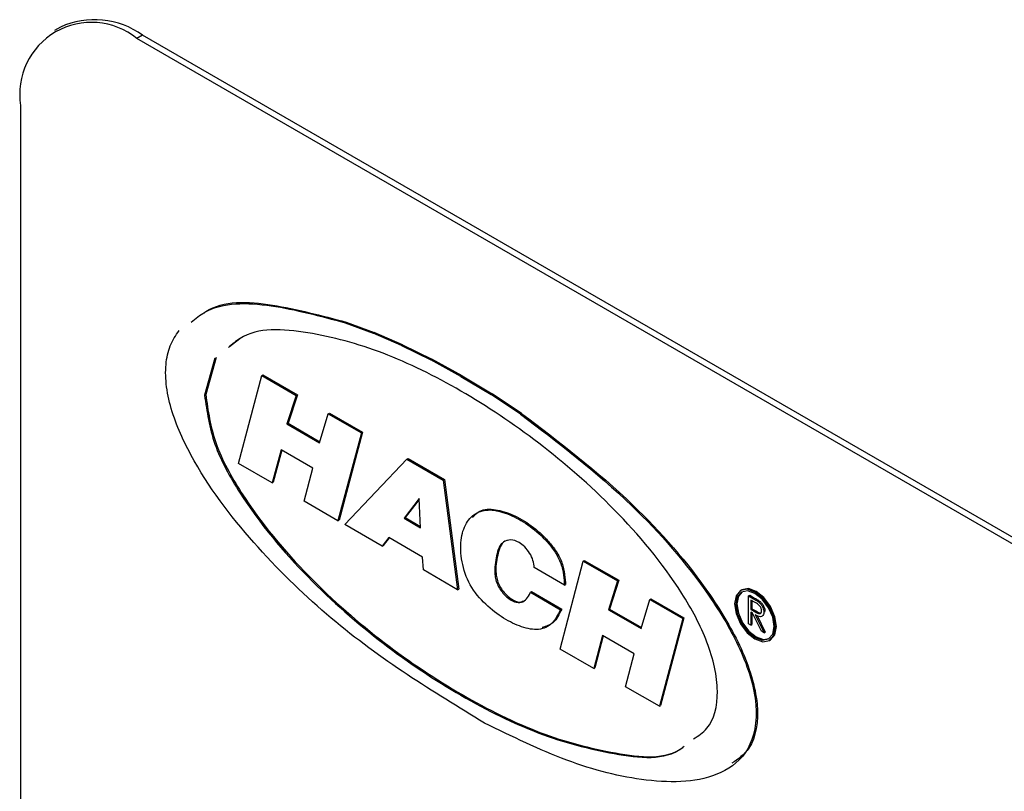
# Model space of a CAD drawing. Header units: inches. Extents: x 0.6 to 33.8, y 0 to 21.7.
# Tile 204 of 210: x 29.201 to 29.351, y 18.235 to 18.353. Entities that reach past the tile are written whole.
import ezdxf

# ---------------------------------------------------------------- set-up
doc = ezdxf.new("R2010")
doc.units = ezdxf.units.IN
doc.header["$MEASUREMENT"] = 0

msp = doc.modelspace()

# ---------------------------------------------------------------- linework, layer by layer
at = {"color": 7, "linetype": 'Continuous'}
for p, q in [((29.207219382, 18.3515246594), (29.2063354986, 18.3510144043)), ((29.2197183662, 18.3502869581), (29.2188344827, 18.3497767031)), ((29.6050915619, 18.1278157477), (29.2197183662, 18.3502869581)), ((29.6042076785, 18.1273054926), (29.2188344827, 18.3497767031)), ((29.2011568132, 18.3395682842), (29.2011568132, 18.0435722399)), ((29.2505381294, 18.3065152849), (29.2507149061, 18.306617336)), ((29.2505381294, 18.3065152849), (29.2547914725, 18.3049436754)), ((29.2507149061, 18.306617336), (29.2549682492, 18.3050457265)), ((29.2547914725, 18.3049436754), (29.2549682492, 18.3050457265)), ((29.2590970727, 18.3030840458), (29.2547914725, 18.3049436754)), ((29.2592738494, 18.3031860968), (29.2549682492, 18.3050457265)), ((29.2345347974, 18.3040932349), (29.232959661, 18.302856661)), ((29.2590970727, 18.3030840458), (29.2592738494, 18.3031860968)), ((29.2590970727, 18.3030840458), (29.2635582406, 18.3008937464)), ((29.2592738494, 18.3031860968), (29.2637350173, 18.3009957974)), ((29.2307310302, 18.3011437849), (29.229145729, 18.2955121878)), ((29.2309078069, 18.3012458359), (29.2293225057, 18.2956142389)), ((29.2635582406, 18.3008937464), (29.2637350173, 18.3009957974)), ((29.2681527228, 18.2983730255), (29.2635582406, 18.3008937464)), ((29.2683294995, 18.2984750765), (29.2637350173, 18.3009957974)), ((29.2343370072, 18.285119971), (29.2378542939, 18.2984960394)), ((29.2378542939, 18.2984960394), (29.2380310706, 18.2985980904)), ((29.2378542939, 18.2984960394), (29.2430942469, 18.2954710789)), ((29.2380310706, 18.2985980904), (29.2432710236, 18.2955731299)), ((29.2681527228, 18.2983730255), (29.2683294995, 18.2984750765)), ((29.2681527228, 18.2983730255), (29.2727505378, 18.2955871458)), ((29.2683294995, 18.2984750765), (29.2729273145, 18.2956891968)), ((29.2430942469, 18.2954710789), (29.2416872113, 18.2911293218)), ((29.2432710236, 18.2955731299), (29.241863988, 18.2912313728)), ((29.2430942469, 18.2954710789), (29.2432710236, 18.2955731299)), ((29.2727505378, 18.2955871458), (29.2729273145, 18.2956891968)), ((29.277215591, 18.2926244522), (29.2727505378, 18.2955871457)), ((29.2773923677, 18.2927265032), (29.2729273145, 18.2956891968)), ((29.2466599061, 18.2882586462), (29.2479698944, 18.292684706)), ((29.2479698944, 18.292684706), (29.2481466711, 18.2927867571)), ((29.2479698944, 18.292684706), (29.2530157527, 18.2897717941)), ((29.2481466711, 18.2927867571), (29.2531925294, 18.2898738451)), ((29.277215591, 18.2926244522), (29.2773923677, 18.2927265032)), ((29.2416872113, 18.2911293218), (29.241863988, 18.2912313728)), ((29.2416872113, 18.2911293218), (29.2466599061, 18.2882586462)), ((29.241863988, 18.2912313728), (29.2467114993, 18.2884329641)), ((29.2530157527, 18.2897717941), (29.2494497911, 18.2763955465)), ((29.2531925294, 18.2898738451), (29.2496265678, 18.2764975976)), ((29.2530157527, 18.2897717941), (29.2531925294, 18.2898738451)), ((29.2407895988, 18.2871934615), (29.239431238, 18.2821791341)), ((29.2409185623, 18.2871190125), (29.2396080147, 18.2822811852)), ((29.2456168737, 18.284406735), (29.2407895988, 18.2871934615)), ((29.2504686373, 18.2758353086), (29.2599290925, 18.2857525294)), ((29.2599290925, 18.2857525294), (29.2601058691, 18.2858545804)), ((29.2599290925, 18.2857525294), (29.2654601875, 18.2825594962)), ((29.2601058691, 18.2858545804), (29.2656369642, 18.2826615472)), ((29.239431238, 18.2821791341), (29.2343370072, 18.285119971)), ((29.2442826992, 18.2794063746), (29.2456168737, 18.284406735)), ((29.2654601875, 18.2825594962), (29.2656369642, 18.2826615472)), ((29.2654601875, 18.2825594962), (29.2676432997, 18.2658926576)), ((29.2656369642, 18.2826615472), (29.2678200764, 18.2659947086)), ((29.239431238, 18.2821791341), (29.2396080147, 18.2822811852)), ((29.2494497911, 18.2763955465), (29.2442826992, 18.2794063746)), ((29.2617971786, 18.2797721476), (29.2595167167, 18.2767745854)), ((29.2618031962, 18.2796497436), (29.2596934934, 18.2768766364)), ((29.2620154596, 18.2753320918), (29.2617971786, 18.2797721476)), ((29.2494497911, 18.2763955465), (29.2496265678, 18.2764975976)), ((29.2595167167, 18.2767745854), (29.2596934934, 18.2768766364)), ((29.2595167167, 18.2767745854), (29.2620154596, 18.2753320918)), ((29.2596934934, 18.2768766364), (29.2620051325, 18.2755421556)), ((29.2561693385, 18.2725164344), (29.2504686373, 18.2758353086)), ((29.2571881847, 18.273833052), (29.2561693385, 18.2725164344)), ((29.2572557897, 18.2737940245), (29.2563461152, 18.2726184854)), ((29.262330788, 18.2708642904), (29.2571881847, 18.273833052)), ((29.2561693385, 18.2725164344), (29.2563461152, 18.2726184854)), ((29.2624520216, 18.268917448), (29.262330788, 18.2708642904)), ((29.2676432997, 18.2658926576), (29.2624520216, 18.268917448)), ((29.2838961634, 18.2666226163), (29.2793113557, 18.2692693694)), ((29.2832413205, 18.2568881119), (29.2867586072, 18.2702641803)), ((29.2867586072, 18.2702641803), (29.2869353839, 18.2703662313)), ((29.2867586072, 18.2702641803), (29.2919982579, 18.2672393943)), ((29.2869353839, 18.2703662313), (29.2921750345, 18.2673414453)), ((29.2676432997, 18.2658926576), (29.2678200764, 18.2659947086)), ((29.2838883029, 18.2668774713), (29.2840650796, 18.2669795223)), ((29.2838883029, 18.2668774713), (29.2838961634, 18.2666226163)), ((29.2838961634, 18.2666226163), (29.2840729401, 18.2667246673)), ((29.2840650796, 18.2669795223), (29.2840729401, 18.2667246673)), ((29.2919982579, 18.2672393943), (29.2905915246, 18.2628695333)), ((29.2921750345, 18.2673414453), (29.2907683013, 18.2629715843)), ((29.2919982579, 18.2672393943), (29.2921750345, 18.2673414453)), ((29.2785827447, 18.2651661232), (29.2787293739, 18.265515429)), ((29.2787293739, 18.265515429), (29.2789061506, 18.26561748)), ((29.2787293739, 18.265515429), (29.2833138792, 18.2628688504)), ((29.2789061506, 18.26561748), (29.2834906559, 18.2629709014)), ((29.2955642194, 18.2599988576), (29.2968983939, 18.264410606)), ((29.2968983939, 18.264410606), (29.2970751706, 18.264512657)), ((29.2968983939, 18.264410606), (29.3019200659, 18.2615116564)), ((29.2970751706, 18.264512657), (29.3020968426, 18.2616137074)), ((29.3108927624, 18.265876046), (29.3107159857, 18.265773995)), ((29.311937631, 18.2649668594), (29.3121144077, 18.2650689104)), ((29.311937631, 18.2649668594), (29.3126746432, 18.2645413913)), ((29.311937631, 18.2607140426), (29.311937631, 18.2649668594)), ((29.3121144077, 18.2650689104), (29.3128514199, 18.2646434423)), ((29.3126746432, 18.2645413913), (29.3128514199, 18.2646434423)), ((29.2833138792, 18.2628688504), (29.2834906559, 18.2629709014)), ((29.2905915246, 18.2628695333), (29.2907683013, 18.2629715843)), ((29.2907683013, 18.2629715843), (29.2956167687, 18.2601726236)), ((29.312958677, 18.2639412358), (29.312268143, 18.2643398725)), ((29.312268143, 18.2643398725), (29.312268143, 18.262922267)), ((29.312268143, 18.262922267), (29.3124449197, 18.263024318)), ((29.312268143, 18.262922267), (29.3129424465, 18.2625270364)), ((29.3124449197, 18.2642378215), (29.3124449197, 18.263024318)), ((29.3124449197, 18.263024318), (29.3131192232, 18.2626290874)), ((29.3135090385, 18.2640017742), (29.3136858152, 18.2641038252)), ((29.2905915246, 18.2628695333), (29.2955642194, 18.2599988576)), ((29.3019200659, 18.2615116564), (29.2983541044, 18.2481916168)), ((29.3020968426, 18.2616137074), (29.2985308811, 18.2482936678)), ((29.3019200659, 18.2615116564), (29.3020968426, 18.2616137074)), ((29.312536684, 18.2623310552), (29.312268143, 18.2624860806)), ((29.312268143, 18.2624860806), (29.312268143, 18.2605232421)), ((29.3124449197, 18.2623840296), (29.3124449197, 18.2606252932)), ((29.3138897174, 18.2595871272), (29.312536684, 18.2623310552)), ((29.3129424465, 18.2625270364), (29.3131192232, 18.2626290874)), ((29.3129453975, 18.2620951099), (29.3142984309, 18.2593511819)), ((29.3132227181, 18.2619932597), (29.3144752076, 18.2594532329)), ((29.3142512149, 18.262493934), (29.3144279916, 18.2625959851)), ((29.312268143, 18.2605232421), (29.311937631, 18.2607140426)), ((29.312268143, 18.2605232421), (29.3124449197, 18.2606252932)), ((29.289693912, 18.2589616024), (29.2883597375, 18.2539333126)), ((29.2898237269, 18.2588866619), (29.2885365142, 18.2540353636)), ((29.2945453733, 18.2561609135), (29.289693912, 18.2589616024)), ((29.3142984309, 18.2593511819), (29.3138897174, 18.2595871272)), ((29.3142984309, 18.2593511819), (29.3144752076, 18.2594532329)), ((29.3150906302, 18.2581960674), (29.3152674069, 18.2582981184)), ((29.2883597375, 18.2539333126), (29.2832413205, 18.2568881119)), ((29.2931870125, 18.2511465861), (29.2945453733, 18.2561609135)), ((29.2883597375, 18.2539333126), (29.2885365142, 18.2540353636)), ((29.2983541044, 18.2481916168), (29.2931870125, 18.2511465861)), ((29.2983541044, 18.2481916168), (29.2985308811, 18.2482936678))]:
    msp.add_line(p, q, dxfattribs=at)
at = {"color": 7, "linetype": 'Continuous', "flags": 128}
for points in [[(29.3159969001, 18.2601991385), (29.3157614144, 18.2617021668), (29.3150908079, 18.2632482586), (29.3140871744, 18.2646020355), (29.3129033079, 18.2655573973), (29.3117194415, 18.2659688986), (29.3107158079, 18.2657738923), (29.3100452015, 18.2650020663), (29.3098097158, 18.2637709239), (29.3100452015, 18.2622678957), (29.3107158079, 18.2607218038), (29.3117194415, 18.2593680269), (29.3129033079, 18.2584126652), (29.3140871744, 18.2580011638), (29.3150908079, 18.2581961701), (29.3157614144, 18.2589679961), (29.3159969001, 18.2601991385)], [(29.3152674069, 18.2582981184), (29.3152675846, 18.2582982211), (29.3159381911, 18.2590700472), (29.3161736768, 18.2603011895), (29.3159381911, 18.2618042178), (29.3152675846, 18.2633503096), (29.3142639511, 18.2647040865), (29.3130800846, 18.2656594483), (29.3118962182, 18.2660709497), (29.3108927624, 18.265876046)], [(29.3158201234, 18.2603011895), (29.3155980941, 18.2617183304), (29.3149658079, 18.2631760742), (29.3140195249, 18.2644524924), (29.3129033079, 18.2653532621), (29.311787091, 18.2657412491), (29.3108408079, 18.265557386), (29.3102085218, 18.2648296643), (29.3099864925, 18.2636688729), (29.3102085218, 18.262251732), (29.3108408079, 18.2607939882), (29.311787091, 18.25951757), (29.3129033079, 18.2586168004), (29.3140195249, 18.2582288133), (29.3149658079, 18.2584126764), (29.3155980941, 18.2591403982), (29.3158201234, 18.2603011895)], [(29.3109312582, 18.2656052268), (29.3103852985, 18.2649317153), (29.3101632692, 18.2637709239), (29.3103852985, 18.262353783), (29.3110175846, 18.2608960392), (29.3119638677, 18.259619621), (29.3130800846, 18.2587188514), (29.3141963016, 18.2583308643), (29.3150521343, 18.2584668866)]]:
    msp.add_lwpolyline(points, dxfattribs=at)
at = {"color": 7, "linetype": 'Continuous'}
for centre, radius, start, end in [((29.2119336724, 18.3413164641), 0.0109177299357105, 50.7967147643, 189.2140369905), ((29.2123953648, 18.3400649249), 0.0125744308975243, 54.3824225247, 114.3071190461)]:
    msp.add_arc(centre, radius, start, end, dxfattribs=at)
for points, knots in [([(29.22709419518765, 18.30663454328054), (29.22776935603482, 18.3071688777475), (29.2309696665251, 18.30970166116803), (29.23925169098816, 18.30958560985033), (29.24677284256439, 18.30753958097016), (29.25053812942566, 18.30651528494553)], [0, 0, 0, 0, 0.117792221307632, 0.558343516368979, 1, 1, 1, 1]), ([(29.22889619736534, 18.30789385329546), (29.22904946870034, 18.30800621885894), (29.23178545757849, 18.31001201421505), (29.23947794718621, 18.30959739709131), (29.2469661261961, 18.3076115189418), (29.25071490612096, 18.3066173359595)], [0, 0, 0, 0, 0.0287823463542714, 0.513782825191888, 0.9999999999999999, 0.9999999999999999, 0.9999999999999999, 0.9999999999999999]), ([(29.27174190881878, 18.24562236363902), (29.26386894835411, 18.25041445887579), (29.25205356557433, 18.25760621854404), (29.23715125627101, 18.27197721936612), (29.22860042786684, 18.28284863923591), (29.22441854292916, 18.29174731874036), (29.22324599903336, 18.29678322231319), (29.22315975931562, 18.30022247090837), (29.22380865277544, 18.30318802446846), (29.22477539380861, 18.3046069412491), (29.22527359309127, 18.30533816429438)], [0, 0, 0, 0, 0.3635869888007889, 0.5456548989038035, 0.7270733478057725, 0.817840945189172, 0.8639916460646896, 0.9089108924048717, 0.9530582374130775, 1, 1, 1, 1]), ([(29.30354627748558, 18.24321822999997), (29.30428249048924, 18.2436807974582), (29.30638432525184, 18.24500139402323), (29.30774755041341, 18.25018073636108), (29.30597266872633, 18.25799531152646), (29.30055818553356, 18.26798120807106), (29.29161447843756, 18.2785139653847), (29.28005997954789, 18.28856200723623), (29.26817417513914, 18.29645925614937), (29.25623139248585, 18.30235220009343), (29.24484654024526, 18.30539112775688), (29.23639949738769, 18.30590789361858), (29.23335652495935, 18.30325476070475), (29.23278288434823, 18.30275461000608)], [0, 0, 0, 0, 0.0334727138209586, 0.0955621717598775, 0.15765117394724, 0.2201266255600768, 0.3449900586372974, 0.4702375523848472, 0.5955602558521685, 0.7208826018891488, 0.8461298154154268, 0.9709934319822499, 1, 1, 1, 1]), ([(29.22914572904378, 18.29551218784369), (29.22949906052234, 18.29303041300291), (29.23020792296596, 18.28805141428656), (29.23585634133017, 18.27794841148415), (29.24468423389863, 18.26747347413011), (29.2562771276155, 18.25740135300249), (29.26814745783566, 18.24952608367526), (29.2801151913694, 18.24359083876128), (29.29141549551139, 18.24070520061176), (29.29929624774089, 18.23985038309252), (29.30190374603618, 18.24192809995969), (29.30197107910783, 18.24198175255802)], [0, 0, 0, 0, 0.0706571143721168, 0.1417540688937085, 0.2838479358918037, 0.4263780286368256, 0.5689934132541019, 0.7116092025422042, 0.85413964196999, 0.9962334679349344, 0.9999999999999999, 0.9999999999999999, 0.9999999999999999, 0.9999999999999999]), ([(29.22932250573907, 18.29561423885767), (29.22967583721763, 18.29313246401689), (29.23038469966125, 18.28815346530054), (29.23603311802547, 18.27805046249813), (29.24486101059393, 18.26757552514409), (29.2564539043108, 18.25750340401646), (29.26832423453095, 18.24962813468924), (29.2802919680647, 18.24369288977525), (29.29159227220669, 18.24080725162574), (29.29947302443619, 18.2399524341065), (29.30208052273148, 18.24203015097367), (29.30214785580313, 18.242083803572)], [0, 0, 0, 0, 0.0706571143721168, 0.1417540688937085, 0.2838479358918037, 0.4263780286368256, 0.5689934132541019, 0.7116092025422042, 0.85413964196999, 0.9962334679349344, 0.9999999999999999, 0.9999999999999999, 0.9999999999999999, 0.9999999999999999]), ([(29.27721559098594, 18.29262445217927), (29.28295349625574, 18.28828517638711), (29.29305025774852, 18.28064952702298), (29.30444709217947, 18.26775023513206), (29.31093243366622, 18.25701871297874), (29.31375375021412, 18.24811485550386), (29.31228419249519, 18.24109069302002), (29.30643430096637, 18.23663636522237), (29.29669226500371, 18.23633658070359), (29.28432275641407, 18.2394912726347), (29.27593631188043, 18.24357828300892), (29.27174190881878, 18.24562236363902)], [0, 0, 0, 0, 0.1824048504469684, 0.3209704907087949, 0.3902929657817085, 0.4591550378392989, 0.5278409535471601, 0.5970487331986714, 0.7354479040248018, 0.8676867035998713, 0.9999999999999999, 0.9999999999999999, 0.9999999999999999, 0.9999999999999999]), ([(29.27739236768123, 18.29272650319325), (29.28313135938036, 18.28838557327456), (29.2932300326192, 18.28074701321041), (29.30461691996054, 18.2678628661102), (29.31112131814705, 18.25710232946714), (29.31388466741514, 18.24828672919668), (29.31278215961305, 18.24181066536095), (29.31032578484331, 18.24014957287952), (29.30936008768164, 18.23949653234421)], [0, 0, 0, 0, 0.3187016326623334, 0.5608064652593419, 0.6819281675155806, 0.8022454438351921, 0.9222549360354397, 1, 1, 1, 1]), ([(29.28331387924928, 18.26286885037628), (29.28293621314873, 18.26211272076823), (29.28218207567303, 18.26060285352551), (29.28005918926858, 18.25963824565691), (29.27741201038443, 18.26012873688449), (29.27464171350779, 18.26148849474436), (29.27191599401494, 18.26352716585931), (29.26933226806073, 18.26652192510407), (29.26817273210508, 18.27025705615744), (29.26802662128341, 18.27354472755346), (29.26884214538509, 18.27617511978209), (29.27050197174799, 18.27782584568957), (29.27286394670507, 18.27822256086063), (29.27557143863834, 18.27742156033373), (29.2783373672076, 18.27590870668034), (29.28062433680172, 18.27401728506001), (29.28223911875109, 18.27205724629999), (29.28327165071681, 18.27034993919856), (29.28376184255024, 18.26853377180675), (29.28384609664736, 18.2674302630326), (29.28388830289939, 18.26687747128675)], [0, 0, 0, 0, 0.0625567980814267, 0.1249157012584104, 0.1874546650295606, 0.2500940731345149, 0.3127037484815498, 0.3748280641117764, 0.4370751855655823, 0.4995247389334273, 0.5620230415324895, 0.6245089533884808, 0.6869657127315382, 0.7495831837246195, 0.8122352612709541, 0.8747936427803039, 0.9061336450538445, 0.9374266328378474, 0.9686544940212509, 1, 1, 1, 1]), ([(29.26994229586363, 18.27688170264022), (29.27020795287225, 18.27719166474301), (29.27098259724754, 18.27809550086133), (29.27306515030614, 18.27828945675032), (29.2757416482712, 18.27753306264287), (29.27851593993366, 18.27600817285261), (29.28080089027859, 18.27411965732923), (29.28241593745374, 18.27215923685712), (29.28344841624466, 18.27045200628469), (29.28393862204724, 18.26863581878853), (29.28402287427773, 18.26753231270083), (29.28406507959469, 18.26697952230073)], [0, 0, 0, 0, 0.0798800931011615, 0.2329269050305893, 0.38636753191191, 0.5398929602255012, 0.693188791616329, 0.7699857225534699, 0.8466674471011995, 0.9231895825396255, 1, 1, 1, 1]), ([(29.27931135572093, 18.26926936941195), (29.2792701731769, 18.26963010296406), (29.27918800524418, 18.27034984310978), (29.27865876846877, 18.27151375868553), (29.2778765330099, 18.27246183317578), (29.27685746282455, 18.27326712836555), (29.27568528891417, 18.27359400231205), (29.27462583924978, 18.27326975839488), (29.27388454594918, 18.27240274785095), (29.27348904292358, 18.27065561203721), (29.27318390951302, 18.26905185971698), (29.27345093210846, 18.26739820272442), (29.27376667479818, 18.26653541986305), (29.27425925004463, 18.26572829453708), (29.27500261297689, 18.26487265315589), (29.27601510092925, 18.26407309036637), (29.27715744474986, 18.26386064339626), (29.27804870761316, 18.26426698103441), (29.27840458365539, 18.26486615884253), (29.27858274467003, 18.26516612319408)], [0, 0, 0, 0, 0.0469189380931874, 0.0936132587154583, 0.1404582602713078, 0.1873395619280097, 0.2574324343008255, 0.3277102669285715, 0.3980804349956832, 0.4685634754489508, 0.6093109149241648, 0.6445785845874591, 0.6797962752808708, 0.7150189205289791, 0.7502929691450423, 0.8125926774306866, 0.8748849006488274, 0.9373640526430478, 1, 1, 1, 1]), ([(29.27524397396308, 18.27339216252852), (29.27511031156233, 18.27336366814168), (29.27461411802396, 18.27325788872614), (29.27407309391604, 18.27248037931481), (29.27365886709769, 18.27077208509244), (29.27336124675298, 18.26915275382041), (29.27362762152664, 18.26750042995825), (29.27394356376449, 18.26663725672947), (29.27443566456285, 18.26583102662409), (29.27518116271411, 18.26497137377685), (29.27617944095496, 18.26419849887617), (29.27712732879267, 18.26394463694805), (29.2775107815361, 18.26415196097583), (29.27761460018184, 18.2642080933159)], [0, 0, 0, 0, 0.0435137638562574, 0.1615356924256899, 0.2797469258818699, 0.5158026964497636, 0.574952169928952, 0.634017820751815, 0.6930917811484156, 0.7522519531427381, 0.8567384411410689, 0.9612123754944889, 0.9999999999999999, 0.9999999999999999, 0.9999999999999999, 0.9999999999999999]), ([(29.31267464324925, 18.26454139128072), (29.31283110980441, 18.26445164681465), (29.31311039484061, 18.26429145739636), (29.31338727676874, 18.26409025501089), (29.31350903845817, 18.26400177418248)], [0, 0, 0, 0, 0.560239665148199, 1, 1, 1, 1]), ([(29.31285141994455, 18.26464344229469), (29.31300788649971, 18.26455369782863), (29.31328717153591, 18.26439350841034), (29.31356405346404, 18.26419230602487), (29.31368581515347, 18.26410382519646)], [0, 0, 0, 0, 0.560239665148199, 1, 1, 1, 1]), ([(29.28349065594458, 18.26297090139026), (29.28312630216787, 18.26218558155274), (29.2824628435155, 18.26075557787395), (29.28111770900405, 18.26033696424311), (29.28051128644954, 18.26014824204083)], [0, 0, 0, 0, 0.5491732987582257, 1, 1, 1, 1]), ([(29.3139207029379, 18.26268558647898), (29.31391672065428, 18.26275017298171), (29.31390875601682, 18.26287934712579), (29.31383551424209, 18.26309144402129), (29.31373189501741, 18.2632952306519), (29.31345880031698, 18.26366081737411), (29.31318082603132, 18.26381667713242), (29.31295867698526, 18.26394123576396)], [0, 0, 0, 0, 0.1253073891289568, 0.2506169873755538, 0.3759542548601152, 0.5012806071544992, 1, 1, 1, 1]), ([(29.31350903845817, 18.26400177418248), (29.31362458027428, 18.26389081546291), (29.31385562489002, 18.2636689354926), (29.31409875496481, 18.26324199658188), (29.31423293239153, 18.26283453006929), (29.3142451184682, 18.26260750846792), (29.31425121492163, 18.26249393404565)], [0, 0, 0, 0, 0.2797971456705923, 0.5594998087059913, 0.7796264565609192, 0.9999999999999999, 0.9999999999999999, 0.9999999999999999, 0.9999999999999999]), ([(29.31368581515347, 18.26410382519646), (29.31380135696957, 18.26399286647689), (29.31403240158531, 18.26377098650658), (29.3142755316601, 18.26334404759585), (29.31440970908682, 18.26293658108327), (29.31442189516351, 18.26270955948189), (29.31442799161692, 18.26259598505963)], [0, 0, 0, 0, 0.2797971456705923, 0.5594998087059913, 0.7796264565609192, 0.9999999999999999, 0.9999999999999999, 0.9999999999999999, 0.9999999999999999]), ([(29.31294244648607, 18.26252703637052), (29.31316865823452, 18.26239726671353), (29.31345174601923, 18.26223486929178), (29.31373099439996, 18.26228129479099), (29.31387722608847, 18.2623923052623), (29.31390334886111, 18.26256852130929), (29.3139207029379, 18.26268558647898)], [0, 0, 0, 0, 0.4998271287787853, 0.6254978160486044, 0.7512078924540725, 1, 1, 1, 1]), ([(29.31425121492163, 18.26249393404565), (29.31424155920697, 18.26236500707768), (29.3142222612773, 18.26210733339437), (29.31404016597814, 18.26185519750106), (29.31362510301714, 18.2617374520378), (29.31322560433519, 18.26194766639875), (29.31294539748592, 18.26209510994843)], [0, 0, 0, 0, 0.1871202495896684, 0.373978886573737, 0.560911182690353, 1, 1, 1, 1]), ([(29.31311922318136, 18.2626290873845), (29.31334959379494, 18.26248854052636), (29.31360856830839, 18.26233054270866), (29.31381096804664, 18.26237564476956), (29.31383332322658, 18.2623806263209)], [0, 0, 0, 0, 0.8895493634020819, 1, 1, 1, 1])]:
    msp.add_open_spline(points, degree=3, knots=knots, dxfattribs=at)

doc.saveas('drawing.dxf')
